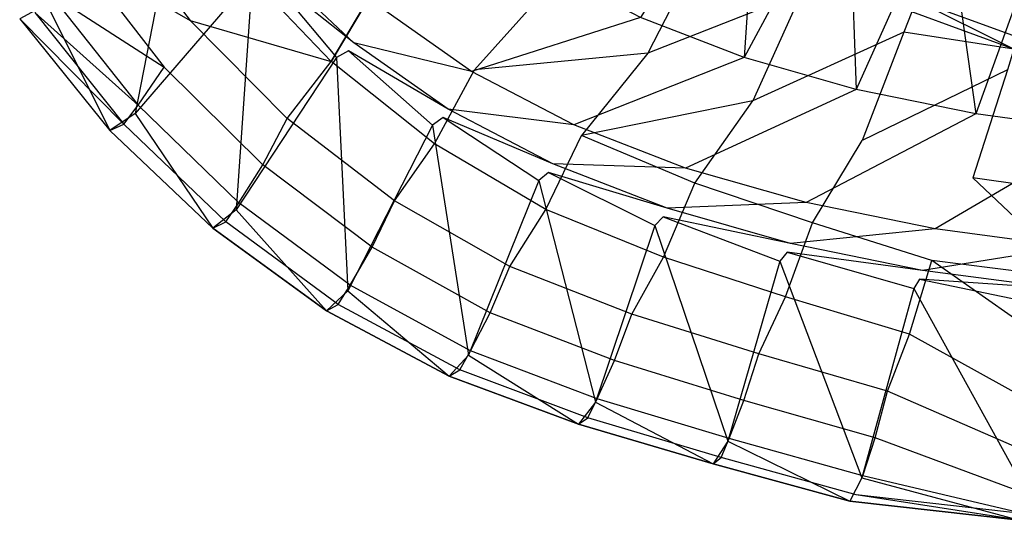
# Model space of a CAD drawing. Extents: x 0 to 0.55, y -0.45 to 0.
# Tile 1 of 29: x 0.035 to 0.194, y -0.446 to -0.365. Entities that reach past the tile are written whole.
import ezdxf

# ---------------------------------------------------------------- set-up
doc = ezdxf.new("R2010")
doc.units = 0
doc.layers.add('L1_WT_516055_0___REPLACEMTFOREM', color=7, linetype='CONTINUOUS')

msp = doc.modelspace()

# ---------------------------------------------------------------- linework, layer by layer
at = {"layer": 'L1_WT_516055_0___REPLACEMTFOREM', "color": 8}
for points, invisible_edges in [([(0.259036, -0.239929, 0.01), (0.196308, -0.367613, 0.01), (0.179951, -0.361627, 0.01), (0.259036, -0.239929, 0.01)], 13), ([(0.152232, -0.370949, 0.125), (0.154562, -0.333924, 0.0925), (0.135445, -0.364449, 0.125), (0.152232, -0.370949, 0.125)], 13), ([(0.154562, -0.333924, 0.0925), (0.152232, -0.370949, 0.125), (0.16905, -0.339533, 0.0925), (0.154562, -0.333924, 0.0925)], 14), ([(0.170356, -0.376131, 0.125), (0.16905, -0.339533, 0.0925), (0.152232, -0.370949, 0.125), (0.170356, -0.376131, 0.125)], 13), ([(0.16905, -0.339533, 0.0925), (0.170356, -0.376131, 0.125), (0.184691, -0.344005, 0.0925), (0.16905, -0.339533, 0.0925)], 14), ([(0.053678, -0.380035, 0.181068), (0.060743, -0.34333, 0.181068), (0.039343, -0.362284, 0.181068), (0.053678, -0.380035, 0.181068)], 13), ([(0.060743, -0.34333, 0.181068), (0.053678, -0.380035, 0.181068), (0.072569, -0.35804, 0.181068), (0.060743, -0.34333, 0.181068)], 14), ([(0.189731, -0.38009, 0.125), (0.184691, -0.344005, 0.0925), (0.170356, -0.376131, 0.125), (0.189731, -0.38009, 0.125)], 13), ([(0.184691, -0.344005, 0.0925), (0.189731, -0.38009, 0.125), (0.201412, -0.347422, 0.0925), (0.184691, -0.344005, 0.0925)], 14), ([(0.048831, -0.346885, 0.082), (0.062584, -0.364959, 0.082), (0.044325, -0.35441, 0.1), (0.048831, -0.346885, 0.082)], 14), ([(0.048831, -0.346885, 0.082), (0.070254, -0.355724, 0.064), (0.062584, -0.364959, 0.082), (0.048831, -0.346885, 0.082)], 14), ([(0.210179, -0.382815, 0.125), (0.201412, -0.347422, 0.0925), (0.189731, -0.38009, 0.125), (0.210179, -0.382815, 0.125)], 13), ([(0.145643, -0.35271, 0.012866), (0.136635, -0.370252, 0.028), (0.120526, -0.35962, 0.028), (0.145643, -0.35271, 0.012866)], 14), ([(0.161544, -0.360437, 0.012866), (0.136635, -0.370252, 0.028), (0.145643, -0.35271, 0.012866), (0.161544, -0.360437, 0.012866)], 14), ([(0.044325, -0.35441, 0.1), (0.058351, -0.372484, 0.1), (0.039818, -0.360567, 0.118), (0.044325, -0.35441, 0.1)], 14), ([(0.044325, -0.35441, 0.1), (0.062584, -0.364959, 0.082), (0.058351, -0.372484, 0.1), (0.044325, -0.35441, 0.1)], 14), ([(0.070254, -0.355724, 0.064), (0.08537, -0.371574, 0.064), (0.062584, -0.364959, 0.082), (0.070254, -0.355724, 0.064)], 14), ([(0.092474, -0.359603, 0.046), (0.08537, -0.371574, 0.064), (0.070254, -0.355724, 0.064), (0.092474, -0.359603, 0.046)], 14), ([(0.074601, -0.35706, 0.181068), (0.089046, -0.368568, 0.175286), (0.075551, -0.355842, 0.175286), (0.074601, -0.35706, 0.181068)], 13), ([(0.093141, -0.362661, 0.1575), (0.075551, -0.355842, 0.175286), (0.089046, -0.368568, 0.175286), (0.093141, -0.362661, 0.1575)], 14), ([(0.120063, -0.356412, 0.125), (0.093141, -0.362661, 0.1575), (0.108085, -0.373192, 0.1575), (0.120063, -0.356412, 0.125)], 14), ([(0.108085, -0.373192, 0.1575), (0.135445, -0.364449, 0.125), (0.120063, -0.356412, 0.125), (0.108085, -0.373192, 0.1575)], 13), ([(0.070023, -0.395602, 0.181068), (0.072569, -0.35804, 0.181068), (0.053678, -0.380035, 0.181068), (0.070023, -0.395602, 0.181068)], 13), ([(0.072569, -0.35804, 0.181068), (0.070023, -0.395602, 0.181068), (0.086266, -0.370956, 0.181068), (0.072569, -0.35804, 0.181068)], 14), ([(0.086266, -0.370956, 0.181068), (0.074601, -0.35706, 0.181068), (0.072569, -0.35804, 0.181068), (0.086266, -0.370956, 0.181068)], 13), ([(0.074601, -0.35706, 0.181068), (0.086266, -0.370956, 0.181068), (0.08816, -0.369846, 0.181068), (0.074601, -0.35706, 0.181068)], 14), ([(0.089046, -0.368568, 0.175286), (0.074601, -0.35706, 0.181068), (0.08816, -0.369846, 0.181068), (0.089046, -0.368568, 0.175286)], 14), ([(0.08537, -0.371574, 0.064), (0.092474, -0.359603, 0.046), (0.108564, -0.372959, 0.046), (0.08537, -0.371574, 0.064)], 14), ([(0.120526, -0.35962, 0.028), (0.108564, -0.372959, 0.046), (0.092474, -0.359603, 0.046), (0.120526, -0.35962, 0.028)], 14), ([(0.136635, -0.370252, 0.028), (0.108564, -0.372959, 0.046), (0.120526, -0.35962, 0.028), (0.136635, -0.370252, 0.028)], 14), ([(0.039818, -0.360567, 0.118), (0.054119, -0.37864, 0.118), (0.037395, -0.363645, 0.136), (0.039818, -0.360567, 0.118)], 14), ([(0.039818, -0.360567, 0.118), (0.058351, -0.372484, 0.1), (0.054119, -0.37864, 0.118), (0.039818, -0.360567, 0.118)], 14), ([(0.161544, -0.360437, 0.012866), (0.153643, -0.377979, 0.028), (0.136635, -0.370252, 0.028), (0.161544, -0.360437, 0.012866)], 14), ([(0.178055, -0.366864, 0.012866), (0.153643, -0.377979, 0.028), (0.161544, -0.360437, 0.012866), (0.178055, -0.366864, 0.012866)], 14), ([(0.179334, -0.363542, 0.01), (0.178055, -0.366864, 0.012866), (0.161544, -0.360437, 0.012866), (0.179334, -0.363542, 0.01)], 14), ([(0.179951, -0.361627, 0.01), (0.195877, -0.369596, 0.01), (0.179334, -0.363542, 0.01), (0.179951, -0.361627, 0.01)], 13), ([(0.195877, -0.369596, 0.01), (0.179951, -0.361627, 0.01), (0.196308, -0.367613, 0.01), (0.195877, -0.369596, 0.01)], 14), ([(0.049567, -0.382745, 0.181068), (0.039343, -0.362284, 0.181068), (0.034971, -0.364671, 0.181068), (0.049567, -0.382745, 0.181068)], 13), ([(0.039343, -0.362284, 0.181068), (0.049567, -0.382745, 0.181068), (0.053678, -0.380035, 0.181068), (0.039343, -0.362284, 0.181068)], 14), ([(0.089046, -0.368568, 0.175286), (0.108085, -0.373192, 0.1575), (0.093141, -0.362661, 0.1575), (0.089046, -0.368568, 0.175286)], 13), ([(0.037395, -0.363645, 0.136), (0.051843, -0.381718, 0.136), (0.034971, -0.364671, 0.154), (0.037395, -0.363645, 0.136)], 14), ([(0.049567, -0.382745, 0.181068), (0.034971, -0.364671, 0.177241), (0.049567, -0.382745, 0.177241), (0.049567, -0.382745, 0.181068)], 13), ([(0.034971, -0.364671, 0.177241), (0.049567, -0.382745, 0.181068), (0.034971, -0.364671, 0.181068), (0.034971, -0.364671, 0.177241)], 14), ([(0.034971, -0.364671, 0.154), (0.051843, -0.381718, 0.136), (0.049567, -0.382745, 0.154), (0.034971, -0.364671, 0.154)], 14), ([(0.049567, -0.382745, 0.177241), (0.034971, -0.364671, 0.154), (0.049567, -0.382745, 0.154), (0.049567, -0.382745, 0.177241)], 13), ([(0.034971, -0.364671, 0.154), (0.049567, -0.382745, 0.177241), (0.034971, -0.364671, 0.177241), (0.034971, -0.364671, 0.154)], 14), ([(0.037395, -0.363645, 0.136), (0.054119, -0.37864, 0.118), (0.051843, -0.381718, 0.136), (0.037395, -0.363645, 0.136)], 14), ([(0.135445, -0.364449, 0.125), (0.108085, -0.373192, 0.1575), (0.124655, -0.38185, 0.1575), (0.135445, -0.364449, 0.125)], 14), ([(0.124655, -0.38185, 0.1575), (0.152232, -0.370949, 0.125), (0.135445, -0.364449, 0.125), (0.124655, -0.38185, 0.1575)], 13), ([(0.195877, -0.369596, 0.01), (0.178055, -0.366864, 0.012866), (0.179334, -0.363542, 0.01), (0.195877, -0.369596, 0.01)], 14), ([(0.062584, -0.364959, 0.082), (0.078266, -0.380809, 0.082), (0.058351, -0.372484, 0.1), (0.062584, -0.364959, 0.082)], 14), ([(0.062584, -0.364959, 0.082), (0.08537, -0.371574, 0.064), (0.078266, -0.380809, 0.082), (0.062584, -0.364959, 0.082)], 14), ([(0.178055, -0.366864, 0.012866), (0.171304, -0.384406, 0.028), (0.153643, -0.377979, 0.028), (0.178055, -0.366864, 0.012866)], 14), ([(0.19482, -0.372918, 0.012866), (0.171304, -0.384406, 0.028), (0.178055, -0.366864, 0.012866), (0.19482, -0.372918, 0.012866)], 14), ([(0.195877, -0.369596, 0.01), (0.19482, -0.372918, 0.012866), (0.178055, -0.366864, 0.012866), (0.195877, -0.369596, 0.01)], 14), ([(0.08816, -0.369846, 0.181068), (0.104326, -0.379336, 0.175286), (0.089046, -0.368568, 0.175286), (0.08816, -0.369846, 0.181068)], 13), ([(0.108085, -0.373192, 0.1575), (0.089046, -0.368568, 0.175286), (0.104326, -0.379336, 0.175286), (0.108085, -0.373192, 0.1575)], 14), ([(0.0881, -0.408719, 0.181068), (0.086266, -0.370956, 0.181068), (0.070023, -0.395602, 0.181068), (0.0881, -0.408719, 0.181068)], 13), ([(0.101775, -0.381885, 0.181068), (0.08816, -0.369846, 0.181068), (0.086266, -0.370956, 0.181068), (0.101775, -0.381885, 0.181068)], 13), ([(0.086266, -0.370956, 0.181068), (0.0881, -0.408719, 0.181068), (0.101775, -0.381885, 0.181068), (0.086266, -0.370956, 0.181068)], 14), ([(0.08816, -0.369846, 0.181068), (0.101775, -0.381885, 0.181068), (0.103513, -0.380665, 0.181068), (0.08816, -0.369846, 0.181068)], 14), ([(0.104326, -0.379336, 0.175286), (0.08816, -0.369846, 0.181068), (0.103513, -0.380665, 0.181068), (0.104326, -0.379336, 0.175286)], 14), ([(0.136635, -0.370252, 0.028), (0.12592, -0.383591, 0.046), (0.108564, -0.372959, 0.046), (0.136635, -0.370252, 0.028)], 14), ([(0.152232, -0.370949, 0.125), (0.124655, -0.38185, 0.1575), (0.14274, -0.388852, 0.1575), (0.152232, -0.370949, 0.125)], 14), ([(0.153643, -0.377979, 0.028), (0.12592, -0.383591, 0.046), (0.136635, -0.370252, 0.028), (0.153643, -0.377979, 0.028)], 14), ([(0.14274, -0.388852, 0.1575), (0.170356, -0.376131, 0.125), (0.152232, -0.370949, 0.125), (0.14274, -0.388852, 0.1575)], 13), ([(0.054119, -0.37864, 0.118), (0.058351, -0.372484, 0.1), (0.074346, -0.388334, 0.1), (0.054119, -0.37864, 0.118)], 14), ([(0.074346, -0.388334, 0.1), (0.058351, -0.372484, 0.1), (0.078266, -0.380809, 0.082), (0.074346, -0.388334, 0.1)], 14), ([(0.078266, -0.380809, 0.082), (0.08537, -0.371574, 0.064), (0.102086, -0.38493, 0.064), (0.078266, -0.380809, 0.082)], 14), ([(0.102086, -0.38493, 0.064), (0.08537, -0.371574, 0.064), (0.108564, -0.372959, 0.046), (0.102086, -0.38493, 0.064)], 14), ([(0.102086, -0.38493, 0.064), (0.108564, -0.372959, 0.046), (0.12592, -0.383591, 0.046), (0.102086, -0.38493, 0.064)], 14), ([(0.104326, -0.379336, 0.175286), (0.124655, -0.38185, 0.1575), (0.108085, -0.373192, 0.1575), (0.104326, -0.379336, 0.175286)], 13), ([(0.19482, -0.372918, 0.012866), (0.189236, -0.39046, 0.028), (0.171304, -0.384406, 0.028), (0.19482, -0.372918, 0.012866)], 14), ([(0.211526, -0.393579, 0.028), (0.189236, -0.39046, 0.028), (0.19482, -0.372918, 0.012866), (0.211526, -0.393579, 0.028)], 14), ([(0.170356, -0.376131, 0.125), (0.14274, -0.388852, 0.1575), (0.162265, -0.394435, 0.1575), (0.170356, -0.376131, 0.125)], 14), ([(0.162265, -0.394435, 0.1575), (0.189731, -0.38009, 0.125), (0.170356, -0.376131, 0.125), (0.162265, -0.394435, 0.1575)], 13), ([(0.051843, -0.381718, 0.136), (0.054119, -0.37864, 0.118), (0.070426, -0.39449, 0.118), (0.051843, -0.381718, 0.136)], 14), ([(0.070426, -0.39449, 0.118), (0.054119, -0.37864, 0.118), (0.074346, -0.388334, 0.1), (0.070426, -0.39449, 0.118)], 14), ([(0.144245, -0.391318, 0.046), (0.12592, -0.383591, 0.046), (0.153643, -0.377979, 0.028), (0.144245, -0.391318, 0.046)], 14), ([(0.144245, -0.391318, 0.046), (0.153643, -0.377979, 0.028), (0.171304, -0.384406, 0.028), (0.144245, -0.391318, 0.046)], 14), ([(0.06621, -0.398595, 0.181068), (0.053678, -0.380035, 0.181068), (0.049567, -0.382745, 0.181068), (0.06621, -0.398595, 0.181068)], 13), ([(0.053678, -0.380035, 0.181068), (0.06621, -0.398595, 0.181068), (0.070023, -0.395602, 0.181068), (0.053678, -0.380035, 0.181068)], 14), ([(0.074346, -0.388334, 0.1), (0.078266, -0.380809, 0.082), (0.095609, -0.394164, 0.082), (0.074346, -0.388334, 0.1)], 14), ([(0.095609, -0.394164, 0.082), (0.078266, -0.380809, 0.082), (0.102086, -0.38493, 0.064), (0.095609, -0.394164, 0.082)], 14), ([(0.118972, -0.39087, 0.181068), (0.103513, -0.380665, 0.181068), (0.101775, -0.381885, 0.181068), (0.118972, -0.39087, 0.181068)], 13), ([(0.103513, -0.380665, 0.181068), (0.12127, -0.388189, 0.175286), (0.104326, -0.379336, 0.175286), (0.103513, -0.380665, 0.181068)], 13), ([(0.103513, -0.380665, 0.181068), (0.118972, -0.39087, 0.181068), (0.120537, -0.38956, 0.181068), (0.103513, -0.380665, 0.181068)], 14), ([(0.12127, -0.388189, 0.175286), (0.103513, -0.380665, 0.181068), (0.120537, -0.38956, 0.181068), (0.12127, -0.388189, 0.175286)], 14), ([(0.124655, -0.38185, 0.1575), (0.104326, -0.379336, 0.175286), (0.12127, -0.388189, 0.175286), (0.124655, -0.38185, 0.1575)], 14), ([(0.189731, -0.38009, 0.125), (0.162265, -0.394435, 0.1575), (0.183138, -0.3987, 0.1575), (0.189731, -0.38009, 0.125)], 14), ([(0.183138, -0.3987, 0.1575), (0.210179, -0.382815, 0.125), (0.189731, -0.38009, 0.125), (0.183138, -0.3987, 0.1575)], 13), ([(0.049567, -0.382745, 0.154), (0.051843, -0.381718, 0.136), (0.068318, -0.397568, 0.136), (0.049567, -0.382745, 0.154)], 14), ([(0.068318, -0.397568, 0.136), (0.051843, -0.381718, 0.136), (0.070426, -0.39449, 0.118), (0.068318, -0.397568, 0.136)], 14), ([(0.107599, -0.419161, 0.181068), (0.101775, -0.381885, 0.181068), (0.0881, -0.408719, 0.181068), (0.107599, -0.419161, 0.181068)], 13), ([(0.101775, -0.381885, 0.181068), (0.107599, -0.419161, 0.181068), (0.118972, -0.39087, 0.181068), (0.101775, -0.381885, 0.181068)], 14), ([(0.12127, -0.388189, 0.175286), (0.14274, -0.388852, 0.1575), (0.124655, -0.38185, 0.1575), (0.12127, -0.388189, 0.175286)], 13), ([(0.06621, -0.398595, 0.177241), (0.049567, -0.382745, 0.181068), (0.049567, -0.382745, 0.177241), (0.06621, -0.398595, 0.177241)], 13), ([(0.049567, -0.382745, 0.181068), (0.06621, -0.398595, 0.177241), (0.06621, -0.398595, 0.181068), (0.049567, -0.382745, 0.181068)], 14), ([(0.06621, -0.398595, 0.154), (0.049567, -0.382745, 0.154), (0.068318, -0.397568, 0.136), (0.06621, -0.398595, 0.154)], 14), ([(0.06621, -0.398595, 0.154), (0.049567, -0.382745, 0.177241), (0.049567, -0.382745, 0.154), (0.06621, -0.398595, 0.154)], 13), ([(0.049567, -0.382745, 0.177241), (0.06621, -0.398595, 0.154), (0.06621, -0.398595, 0.177241), (0.049567, -0.382745, 0.177241)], 14), ([(0.120118, -0.395562, 0.064), (0.102086, -0.38493, 0.064), (0.12592, -0.383591, 0.046), (0.120118, -0.395562, 0.064)], 14), ([(0.120118, -0.395562, 0.064), (0.12592, -0.383591, 0.046), (0.144245, -0.391318, 0.046), (0.120118, -0.395562, 0.064)], 14), ([(0.210179, -0.382815, 0.125), (0.183138, -0.3987, 0.1575), (0.205168, -0.401636, 0.1575), (0.210179, -0.382815, 0.125)], 14), ([(0.095609, -0.394164, 0.082), (0.102086, -0.38493, 0.064), (0.120118, -0.395562, 0.064), (0.095609, -0.394164, 0.082)], 14), ([(0.163274, -0.397745, 0.046), (0.144245, -0.391318, 0.046), (0.171304, -0.384406, 0.028), (0.163274, -0.397745, 0.046)], 14), ([(0.163274, -0.397745, 0.046), (0.171304, -0.384406, 0.028), (0.189236, -0.39046, 0.028), (0.163274, -0.397745, 0.046)], 14), ([(0.070426, -0.39449, 0.118), (0.074346, -0.388334, 0.1), (0.092034, -0.401689, 0.1), (0.070426, -0.39449, 0.118)], 14), ([(0.092034, -0.401689, 0.1), (0.074346, -0.388334, 0.1), (0.095609, -0.394164, 0.082), (0.092034, -0.401689, 0.1)], 14), ([(0.120537, -0.38956, 0.181068), (0.139762, -0.395349, 0.175286), (0.12127, -0.388189, 0.175286), (0.120537, -0.38956, 0.181068)], 13), ([(0.14274, -0.388852, 0.1575), (0.12127, -0.388189, 0.175286), (0.139762, -0.395349, 0.175286), (0.14274, -0.388852, 0.1575)], 14), ([(0.13774, -0.398137, 0.181068), (0.120537, -0.38956, 0.181068), (0.118972, -0.39087, 0.181068), (0.13774, -0.398137, 0.181068)], 13), ([(0.120537, -0.38956, 0.181068), (0.13774, -0.398137, 0.181068), (0.139118, -0.396755, 0.181068), (0.120537, -0.38956, 0.181068)], 14), ([(0.139762, -0.395349, 0.175286), (0.120537, -0.38956, 0.181068), (0.139118, -0.396755, 0.181068), (0.139762, -0.395349, 0.175286)], 14), ([(0.139762, -0.395349, 0.175286), (0.162265, -0.394435, 0.1575), (0.14274, -0.388852, 0.1575), (0.139762, -0.395349, 0.175286)], 13), ([(0.128187, -0.42675, 0.181068), (0.118972, -0.39087, 0.181068), (0.107599, -0.419161, 0.181068), (0.128187, -0.42675, 0.181068)], 13), ([(0.118972, -0.39087, 0.181068), (0.128187, -0.42675, 0.181068), (0.13774, -0.398137, 0.181068), (0.118972, -0.39087, 0.181068)], 14), ([(0.139156, -0.403289, 0.064), (0.120118, -0.395562, 0.064), (0.144245, -0.391318, 0.046), (0.139156, -0.403289, 0.064)], 14), ([(0.139156, -0.403289, 0.064), (0.144245, -0.391318, 0.046), (0.163274, -0.397745, 0.046), (0.139156, -0.403289, 0.064)], 14), ([(0.182595, -0.403799, 0.046), (0.163274, -0.397745, 0.046), (0.189236, -0.39046, 0.028), (0.182595, -0.403799, 0.046)], 14), ([(0.206611, -0.406919, 0.046), (0.182595, -0.403799, 0.046), (0.189236, -0.39046, 0.028), (0.206611, -0.406919, 0.046)], 14), ([(0.206611, -0.406919, 0.046), (0.189236, -0.39046, 0.028), (0.211526, -0.393579, 0.028), (0.206611, -0.406919, 0.046)], 14), ([(0.068318, -0.397568, 0.136), (0.070426, -0.39449, 0.118), (0.08846, -0.407846, 0.118), (0.068318, -0.397568, 0.136)], 14), ([(0.08846, -0.407846, 0.118), (0.070426, -0.39449, 0.118), (0.092034, -0.401689, 0.1), (0.08846, -0.407846, 0.118)], 14), ([(0.092034, -0.401689, 0.1), (0.095609, -0.394164, 0.082), (0.114316, -0.404797, 0.082), (0.092034, -0.401689, 0.1)], 14), ([(0.114316, -0.404797, 0.082), (0.095609, -0.394164, 0.082), (0.120118, -0.395562, 0.064), (0.114316, -0.404797, 0.082)], 14), ([(0.162265, -0.394435, 0.1575), (0.139762, -0.395349, 0.175286), (0.159727, -0.401057, 0.175286), (0.162265, -0.394435, 0.1575)], 14), ([(0.159727, -0.401057, 0.175286), (0.183138, -0.3987, 0.1575), (0.162265, -0.394435, 0.1575), (0.159727, -0.401057, 0.175286)], 13), ([(0.084615, -0.41195, 0.181068), (0.070023, -0.395602, 0.181068), (0.06621, -0.398595, 0.181068), (0.084615, -0.41195, 0.181068)], 13), ([(0.070023, -0.395602, 0.181068), (0.084615, -0.41195, 0.181068), (0.0881, -0.408719, 0.181068), (0.070023, -0.395602, 0.181068)], 14), ([(0.114316, -0.404797, 0.082), (0.120118, -0.395562, 0.064), (0.139156, -0.403289, 0.064), (0.114316, -0.404797, 0.082)], 14), ([(0.158004, -0.403931, 0.181068), (0.139118, -0.396755, 0.181068), (0.13774, -0.398137, 0.181068), (0.158004, -0.403931, 0.181068)], 13), ([(0.139118, -0.396755, 0.181068), (0.159727, -0.401057, 0.175286), (0.139762, -0.395349, 0.175286), (0.139118, -0.396755, 0.181068)], 13), ([(0.139118, -0.396755, 0.181068), (0.158004, -0.403931, 0.181068), (0.159178, -0.40249, 0.181068), (0.139118, -0.396755, 0.181068)], 14), ([(0.159727, -0.401057, 0.175286), (0.139118, -0.396755, 0.181068), (0.159178, -0.40249, 0.181068), (0.159727, -0.401057, 0.175286)], 14), ([(0.06621, -0.398595, 0.154), (0.068318, -0.397568, 0.136), (0.086538, -0.410924, 0.136), (0.06621, -0.398595, 0.154)], 14), ([(0.086538, -0.410924, 0.136), (0.068318, -0.397568, 0.136), (0.08846, -0.407846, 0.118), (0.086538, -0.410924, 0.136)], 14), ([(0.149565, -0.433062, 0.181068), (0.13774, -0.398137, 0.181068), (0.128187, -0.42675, 0.181068), (0.149565, -0.433062, 0.181068)], 13), ([(0.13774, -0.398137, 0.181068), (0.149565, -0.433062, 0.181068), (0.158004, -0.403931, 0.181068), (0.13774, -0.398137, 0.181068)], 14), ([(0.158926, -0.409716, 0.064), (0.139156, -0.403289, 0.064), (0.163274, -0.397745, 0.046), (0.158926, -0.409716, 0.064)], 14), ([(0.158926, -0.409716, 0.064), (0.163274, -0.397745, 0.046), (0.182595, -0.403799, 0.046), (0.158926, -0.409716, 0.064)], 14), ([(0.084615, -0.41195, 0.177241), (0.06621, -0.398595, 0.181068), (0.06621, -0.398595, 0.177241), (0.084615, -0.41195, 0.177241)], 13), ([(0.06621, -0.398595, 0.181068), (0.084615, -0.41195, 0.177241), (0.084615, -0.41195, 0.181068), (0.06621, -0.398595, 0.181068)], 14), ([(0.084615, -0.41195, 0.154), (0.06621, -0.398595, 0.154), (0.086538, -0.410924, 0.136), (0.084615, -0.41195, 0.154)], 14), ([(0.084615, -0.41195, 0.154), (0.06621, -0.398595, 0.177241), (0.06621, -0.398595, 0.154), (0.084615, -0.41195, 0.154)], 13), ([(0.06621, -0.398595, 0.177241), (0.084615, -0.41195, 0.154), (0.084615, -0.41195, 0.177241), (0.06621, -0.398595, 0.177241)], 14), ([(0.183138, -0.3987, 0.1575), (0.159727, -0.401057, 0.175286), (0.18107, -0.405418, 0.175286), (0.183138, -0.3987, 0.1575)], 14), ([(0.18107, -0.405418, 0.175286), (0.205168, -0.401636, 0.1575), (0.183138, -0.3987, 0.1575), (0.18107, -0.405418, 0.175286)], 13), ([(0.159178, -0.40249, 0.181068), (0.18107, -0.405418, 0.175286), (0.159727, -0.401057, 0.175286), (0.159178, -0.40249, 0.181068)], 13), ([(0.08846, -0.407846, 0.118), (0.092034, -0.401689, 0.1), (0.111114, -0.412321, 0.1), (0.08846, -0.407846, 0.118)], 14), ([(0.111114, -0.412321, 0.1), (0.092034, -0.401689, 0.1), (0.114316, -0.404797, 0.082), (0.111114, -0.412321, 0.1)], 14), ([(0.179666, -0.408357, 0.181068), (0.159178, -0.40249, 0.181068), (0.158004, -0.403931, 0.181068), (0.179666, -0.408357, 0.181068)], 13), ([(0.159178, -0.40249, 0.181068), (0.179666, -0.408357, 0.181068), (0.180622, -0.406872, 0.181068), (0.159178, -0.40249, 0.181068)], 14), ([(0.18107, -0.405418, 0.175286), (0.159178, -0.40249, 0.181068), (0.180622, -0.406872, 0.181068), (0.18107, -0.405418, 0.175286)], 14), ([(0.205168, -0.401636, 0.1575), (0.18107, -0.405418, 0.175286), (0.203595, -0.408421, 0.175286), (0.205168, -0.401636, 0.1575)], 14), ([(0.134067, -0.412524, 0.082), (0.114316, -0.404797, 0.082), (0.139156, -0.403289, 0.064), (0.134067, -0.412524, 0.082)], 14), ([(0.134067, -0.412524, 0.082), (0.139156, -0.403289, 0.064), (0.158926, -0.409716, 0.064), (0.134067, -0.412524, 0.082)], 14), ([(0.171271, -0.439008, 0.181068), (0.158004, -0.403931, 0.181068), (0.149565, -0.433062, 0.181068), (0.171271, -0.439008, 0.181068)], 13), ([(0.158004, -0.403931, 0.181068), (0.171271, -0.439008, 0.181068), (0.179666, -0.408357, 0.181068), (0.158004, -0.403931, 0.181068)], 14), ([(0.178998, -0.41577, 0.064), (0.158926, -0.409716, 0.064), (0.182595, -0.403799, 0.046), (0.178998, -0.41577, 0.064)], 14), ([(0.178998, -0.41577, 0.064), (0.182595, -0.403799, 0.046), (0.203949, -0.418889, 0.064), (0.178998, -0.41577, 0.064)], 14), ([(0.203949, -0.418889, 0.064), (0.182595, -0.403799, 0.046), (0.206611, -0.406919, 0.046), (0.203949, -0.418889, 0.064)], 14), ([(0.111114, -0.412321, 0.1), (0.114316, -0.404797, 0.082), (0.134067, -0.412524, 0.082), (0.111114, -0.412321, 0.1)], 14), ([(0.180622, -0.406872, 0.181068), (0.203595, -0.408421, 0.175286), (0.18107, -0.405418, 0.175286), (0.180622, -0.406872, 0.181068)], 13), ([(0.086538, -0.410924, 0.136), (0.08846, -0.407846, 0.118), (0.107913, -0.418478, 0.118), (0.086538, -0.410924, 0.136)], 14), ([(0.107913, -0.418478, 0.118), (0.08846, -0.407846, 0.118), (0.111114, -0.412321, 0.1), (0.107913, -0.418478, 0.118)], 14), ([(0.202528, -0.411405, 0.181068), (0.180622, -0.406872, 0.181068), (0.179666, -0.408357, 0.181068), (0.202528, -0.411405, 0.181068)], 13), ([(0.180622, -0.406872, 0.181068), (0.202528, -0.411405, 0.181068), (0.203255, -0.409889, 0.181068), (0.180622, -0.406872, 0.181068)], 14), ([(0.203595, -0.408421, 0.175286), (0.180622, -0.406872, 0.181068), (0.203255, -0.409889, 0.181068), (0.203595, -0.408421, 0.175286)], 14), ([(0.104469, -0.422582, 0.181068), (0.0881, -0.408719, 0.181068), (0.084615, -0.41195, 0.181068), (0.104469, -0.422582, 0.181068)], 13), ([(0.0881, -0.408719, 0.181068), (0.104469, -0.422582, 0.181068), (0.107599, -0.419161, 0.181068), (0.0881, -0.408719, 0.181068)], 14), ([(0.198252, -0.442072, 0.181068), (0.179666, -0.408357, 0.181068), (0.171271, -0.439008, 0.181068), (0.198252, -0.442072, 0.181068)], 13), ([(0.179666, -0.408357, 0.181068), (0.198252, -0.442072, 0.181068), (0.202528, -0.411405, 0.181068), (0.179666, -0.408357, 0.181068)], 14), ([(0.084615, -0.41195, 0.154), (0.086538, -0.410924, 0.136), (0.106191, -0.421556, 0.136), (0.084615, -0.41195, 0.154)], 14), ([(0.106191, -0.421556, 0.136), (0.086538, -0.410924, 0.136), (0.107913, -0.418478, 0.118), (0.106191, -0.421556, 0.136)], 14), ([(0.154577, -0.418951, 0.082), (0.134067, -0.412524, 0.082), (0.158926, -0.409716, 0.064), (0.154577, -0.418951, 0.082)], 14), ([(0.154577, -0.418951, 0.082), (0.158926, -0.409716, 0.064), (0.178998, -0.41577, 0.064), (0.154577, -0.418951, 0.082)], 14), ([(0.104469, -0.422582, 0.177241), (0.084615, -0.41195, 0.181068), (0.084615, -0.41195, 0.177241), (0.104469, -0.422582, 0.177241)], 13), ([(0.084615, -0.41195, 0.181068), (0.104469, -0.422582, 0.177241), (0.104469, -0.422582, 0.181068), (0.084615, -0.41195, 0.181068)], 14), ([(0.104469, -0.422582, 0.154), (0.084615, -0.41195, 0.154), (0.106191, -0.421556, 0.136), (0.104469, -0.422582, 0.154)], 14), ([(0.104469, -0.422582, 0.154), (0.084615, -0.41195, 0.177241), (0.084615, -0.41195, 0.154), (0.104469, -0.422582, 0.154)], 13), ([(0.084615, -0.41195, 0.177241), (0.104469, -0.422582, 0.154), (0.104469, -0.422582, 0.177241), (0.084615, -0.41195, 0.177241)], 14), ([(0.107913, -0.418478, 0.118), (0.111114, -0.412321, 0.1), (0.131259, -0.420048, 0.1), (0.107913, -0.418478, 0.118)], 14), ([(0.131259, -0.420048, 0.1), (0.111114, -0.412321, 0.1), (0.134067, -0.412524, 0.082), (0.131259, -0.420048, 0.1)], 14), ([(0.131259, -0.420048, 0.1), (0.134067, -0.412524, 0.082), (0.154577, -0.418951, 0.082), (0.131259, -0.420048, 0.1)], 14), ([(0.175402, -0.425005, 0.082), (0.154577, -0.418951, 0.082), (0.178998, -0.41577, 0.064), (0.175402, -0.425005, 0.082)], 14), ([(0.175402, -0.425005, 0.082), (0.178998, -0.41577, 0.064), (0.201288, -0.428124, 0.082), (0.175402, -0.425005, 0.082)], 14), ([(0.201288, -0.428124, 0.082), (0.178998, -0.41577, 0.064), (0.203949, -0.418889, 0.064), (0.201288, -0.428124, 0.082)], 14), ([(0.106191, -0.421556, 0.136), (0.107913, -0.418478, 0.118), (0.128451, -0.426205, 0.118), (0.106191, -0.421556, 0.136)], 14), ([(0.128451, -0.426205, 0.118), (0.107913, -0.418478, 0.118), (0.131259, -0.420048, 0.1), (0.128451, -0.426205, 0.118)], 14), ([(0.152178, -0.426475, 0.1), (0.131259, -0.420048, 0.1), (0.154577, -0.418951, 0.082), (0.152178, -0.426475, 0.1)], 14), ([(0.152178, -0.426475, 0.1), (0.154577, -0.418951, 0.082), (0.175402, -0.425005, 0.082), (0.152178, -0.426475, 0.1)], 14), ([(0.125431, -0.430309, 0.181068), (0.107599, -0.419161, 0.181068), (0.104469, -0.422582, 0.181068), (0.125431, -0.430309, 0.181068)], 13), ([(0.107599, -0.419161, 0.181068), (0.125431, -0.430309, 0.181068), (0.128187, -0.42675, 0.181068), (0.107599, -0.419161, 0.181068)], 14), ([(0.128451, -0.426205, 0.118), (0.131259, -0.420048, 0.1), (0.152178, -0.426475, 0.1), (0.128451, -0.426205, 0.118)], 14), ([(0.104469, -0.422582, 0.154), (0.106191, -0.421556, 0.136), (0.126941, -0.429283, 0.136), (0.104469, -0.422582, 0.154)], 14), ([(0.126941, -0.429283, 0.136), (0.106191, -0.421556, 0.136), (0.128451, -0.426205, 0.118), (0.126941, -0.429283, 0.136)], 14), ([(0.125431, -0.430309, 0.177241), (0.104469, -0.422582, 0.181068), (0.104469, -0.422582, 0.177241), (0.125431, -0.430309, 0.177241)], 13), ([(0.104469, -0.422582, 0.181068), (0.125431, -0.430309, 0.177241), (0.125431, -0.430309, 0.181068), (0.104469, -0.422582, 0.181068)], 14), ([(0.125431, -0.430309, 0.154), (0.104469, -0.422582, 0.154), (0.126941, -0.429283, 0.136), (0.125431, -0.430309, 0.154)], 14), ([(0.125431, -0.430309, 0.154), (0.104469, -0.422582, 0.177241), (0.104469, -0.422582, 0.154), (0.125431, -0.430309, 0.154)], 13), ([(0.104469, -0.422582, 0.177241), (0.125431, -0.430309, 0.154), (0.125431, -0.430309, 0.177241), (0.104469, -0.422582, 0.177241)], 14), ([(0.173418, -0.432529, 0.1), (0.152178, -0.426475, 0.1), (0.175402, -0.425005, 0.082), (0.173418, -0.432529, 0.1)], 14), ([(0.173418, -0.432529, 0.1), (0.175402, -0.425005, 0.082), (0.199819, -0.435649, 0.1), (0.173418, -0.432529, 0.1)], 14), ([(0.199819, -0.435649, 0.1), (0.175402, -0.425005, 0.082), (0.201288, -0.428124, 0.082), (0.199819, -0.435649, 0.1)], 14), ([(0.147198, -0.436736, 0.181068), (0.128187, -0.42675, 0.181068), (0.125431, -0.430309, 0.181068), (0.147198, -0.436736, 0.181068)], 13), ([(0.126941, -0.429283, 0.136), (0.128451, -0.426205, 0.118), (0.149778, -0.432632, 0.118), (0.126941, -0.429283, 0.136)], 14), ([(0.128187, -0.42675, 0.181068), (0.147198, -0.436736, 0.181068), (0.149565, -0.433062, 0.181068), (0.128187, -0.42675, 0.181068)], 14), ([(0.149778, -0.432632, 0.118), (0.128451, -0.426205, 0.118), (0.152178, -0.426475, 0.1), (0.149778, -0.432632, 0.118)], 14), ([(0.149778, -0.432632, 0.118), (0.152178, -0.426475, 0.1), (0.173418, -0.432529, 0.1), (0.149778, -0.432632, 0.118)], 14), ([(0.125431, -0.430309, 0.154), (0.126941, -0.429283, 0.136), (0.148488, -0.43571, 0.136), (0.125431, -0.430309, 0.154)], 14), ([(0.148488, -0.43571, 0.136), (0.126941, -0.429283, 0.136), (0.149778, -0.432632, 0.118), (0.148488, -0.43571, 0.136)], 14), ([(0.147198, -0.436736, 0.177241), (0.125431, -0.430309, 0.181068), (0.125431, -0.430309, 0.177241), (0.147198, -0.436736, 0.177241)], 13), ([(0.125431, -0.430309, 0.181068), (0.147198, -0.436736, 0.177241), (0.147198, -0.436736, 0.181068), (0.125431, -0.430309, 0.181068)], 14), ([(0.147198, -0.436736, 0.154), (0.125431, -0.430309, 0.154), (0.148488, -0.43571, 0.136), (0.147198, -0.436736, 0.154)], 14), ([(0.147198, -0.436736, 0.154), (0.125431, -0.430309, 0.177241), (0.125431, -0.430309, 0.154), (0.147198, -0.436736, 0.154)], 13), ([(0.125431, -0.430309, 0.177241), (0.147198, -0.436736, 0.154), (0.147198, -0.436736, 0.177241), (0.125431, -0.430309, 0.177241)], 14), ([(0.169298, -0.44279, 0.181068), (0.149565, -0.433062, 0.181068), (0.147198, -0.436736, 0.181068), (0.169298, -0.44279, 0.181068)], 13), ([(0.148488, -0.43571, 0.136), (0.149778, -0.432632, 0.118), (0.171433, -0.438686, 0.118), (0.148488, -0.43571, 0.136)], 14), ([(0.149565, -0.433062, 0.181068), (0.169298, -0.44279, 0.181068), (0.171271, -0.439008, 0.181068), (0.149565, -0.433062, 0.181068)], 14), ([(0.171433, -0.438686, 0.118), (0.149778, -0.432632, 0.118), (0.173418, -0.432529, 0.1), (0.171433, -0.438686, 0.118)], 14), ([(0.171433, -0.438686, 0.118), (0.173418, -0.432529, 0.1), (0.19835, -0.441805, 0.118), (0.171433, -0.438686, 0.118)], 14), ([(0.19835, -0.441805, 0.118), (0.173418, -0.432529, 0.1), (0.199819, -0.435649, 0.1), (0.19835, -0.441805, 0.118)], 14), ([(0.147198, -0.436736, 0.154), (0.148488, -0.43571, 0.136), (0.170366, -0.441764, 0.136), (0.147198, -0.436736, 0.154)], 14), ([(0.170366, -0.441764, 0.136), (0.148488, -0.43571, 0.136), (0.171433, -0.438686, 0.118), (0.170366, -0.441764, 0.136)], 14), ([(0.169298, -0.44279, 0.177241), (0.147198, -0.436736, 0.181068), (0.147198, -0.436736, 0.177241), (0.169298, -0.44279, 0.177241)], 13), ([(0.147198, -0.436736, 0.181068), (0.169298, -0.44279, 0.177241), (0.169298, -0.44279, 0.181068), (0.147198, -0.436736, 0.181068)], 14), ([(0.169298, -0.44279, 0.154), (0.147198, -0.436736, 0.154), (0.170366, -0.441764, 0.136), (0.169298, -0.44279, 0.154)], 14), ([(0.169298, -0.44279, 0.154), (0.147198, -0.436736, 0.177241), (0.147198, -0.436736, 0.154), (0.169298, -0.44279, 0.154)], 13), ([(0.147198, -0.436736, 0.177241), (0.169298, -0.44279, 0.154), (0.169298, -0.44279, 0.177241), (0.147198, -0.436736, 0.177241)], 14), ([(0.19677, -0.44591, 0.181068), (0.171271, -0.439008, 0.181068), (0.169298, -0.44279, 0.181068), (0.19677, -0.44591, 0.181068)], 13), ([(0.19756, -0.444884, 0.136), (0.170366, -0.441764, 0.136), (0.171433, -0.438686, 0.118), (0.19756, -0.444884, 0.136)], 14), ([(0.171271, -0.439008, 0.181068), (0.19677, -0.44591, 0.181068), (0.198252, -0.442072, 0.181068), (0.171271, -0.439008, 0.181068)], 14), ([(0.19756, -0.444884, 0.136), (0.171433, -0.438686, 0.118), (0.19835, -0.441805, 0.118), (0.19756, -0.444884, 0.136)], 14), ([(0.19677, -0.44591, 0.154), (0.169298, -0.44279, 0.154), (0.170366, -0.441764, 0.136), (0.19677, -0.44591, 0.154)], 14), ([(0.19677, -0.44591, 0.154), (0.169298, -0.44279, 0.177241), (0.169298, -0.44279, 0.154), (0.19677, -0.44591, 0.154)], 13), ([(0.169298, -0.44279, 0.177241), (0.19677, -0.44591, 0.154), (0.19677, -0.44591, 0.177241), (0.169298, -0.44279, 0.177241)], 14), ([(0.19677, -0.44591, 0.177241), (0.169298, -0.44279, 0.181068), (0.169298, -0.44279, 0.177241), (0.19677, -0.44591, 0.177241)], 13), ([(0.169298, -0.44279, 0.181068), (0.19677, -0.44591, 0.177241), (0.19677, -0.44591, 0.181068), (0.169298, -0.44279, 0.181068)], 14), ([(0.19677, -0.44591, 0.154), (0.170366, -0.441764, 0.136), (0.19756, -0.444884, 0.136), (0.19677, -0.44591, 0.154)], 14)]:
    msp.add_3dface(points, dxfattribs=dict(at, invisible_edges=invisible_edges))

doc.saveas('drawing.dxf')
